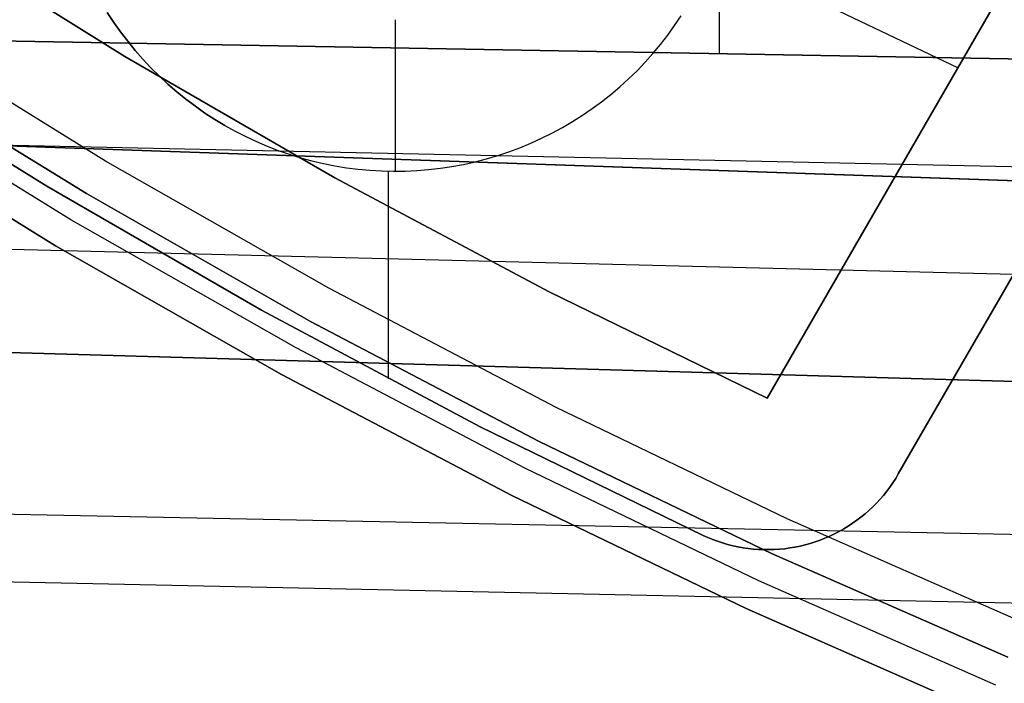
# Model space of a CAD drawing. Header units: millimetres. Extents: x -267 to 897, y -4167 to -3150.
# Tile 8 of 177: x 262.45 to 275.46, y -3608.27 to -3599.51. Entities that reach past the tile are written whole.
import ezdxf

# ---------------------------------------------------------------- set-up
doc = ezdxf.new("R2010")
doc.units = ezdxf.units.MM
doc.layers.add('1', color=7, linetype='Continuous')
doc.layers.add('BLANCO METALICO', color=7, linetype='Continuous', true_color=0xededed)

msp = doc.modelspace()

# ---------------------------------------------------------------- linework, layer by layer
at = {"layer": '1', "color": 29, "true_color": 0x4d342b}
for p, q in [((271.695, -3599.958, 79.568), (271.695, -3593.085, 79.568)), ((288.827, -3600.26, 79.568), (254.562, -3599.656, 79.568)), ((254.562, -3599.656, 79.568), (288.827, -3600.26, 79.568)), ((254.559, -3600.907, 85.657), (371.841, -3604.969, 85.657)), ((371.841, -3604.969, 85.657), (254.559, -3600.907, 85.657)), ((254.558, -3601, 79.528), (295.522, -3601.873, 79.542)), ((254.555, -3602.342, 79.449), (371.838, -3605.275, 79.561)), ((254.551, -3603.681, 79.331), (371.821, -3607.051, 79.552)), ((371.821, -3607.051, 79.552), (254.551, -3603.681, 79.331)), ((254.544, -3605.878, 85.232), (371.81, -3608.243, 85.612)), ((254.542, -3606.767, 78.993), (371.801, -3609.219, 79.537))]:
    msp.add_line(p, q, dxfattribs=at)
at = {"layer": 'BLANCO METALICO'}
for p, q in [((277.092, -3596.247, 259.532), (272.324, -3604.505, 259.532)), ((272.324, -3604.505, 262.032), (277.092, -3596.247, 262.032)), ((277.092, -3596.247, 260.782), (272.324, -3604.505, 260.782)), ((274.056, -3605.505, 259.532), (278.824, -3597.247, 259.532)), ((278.824, -3597.247, 262.032), (274.056, -3605.505, 262.032)), ((274.056, -3605.505, 256.532), (278.824, -3597.247, 256.532)), ((274.056, -3605.505, 260.782), (278.824, -3597.247, 260.782)), ((274.056, -3605.505, 258.032), (278.824, -3597.247, 258.032)), ((261.124, -3598.297, 262.032), (263.841, -3599.994, 262.032)), ((263.841, -3599.994, 259.532), (261.124, -3598.297, 259.532)), ((261.124, -3598.297, 260.782), (263.841, -3599.994, 260.782)), ((274.842, -3600.144, 259.532), (273, -3599.27, 259.532)), ((263.61, -3599.415, 246.532), (263.696, -3599.545, 246.532)), ((263.696, -3599.545, 256.532), (263.61, -3599.415, 256.532)), ((263.61, -3599.415, 251.532), (263.696, -3599.545, 251.532)), ((271.102, -3599.587, 246.532), (271.189, -3599.459, 246.532)), ((271.102, -3599.587, 256.532), (271.189, -3599.459, 256.532)), ((271.102, -3599.587, 251.532), (271.189, -3599.459, 251.532)), ((263.588, -3601.376, 239.116), (260.703, -3599.597, 239.116)), ((263.588, -3601.376, 239.916), (260.703, -3599.597, 239.916)), ((263.696, -3599.545, 246.532), (263.785, -3599.672, 246.532)), ((263.785, -3599.672, 256.532), (263.696, -3599.545, 256.532)), ((263.696, -3599.545, 251.532), (263.785, -3599.672, 251.532)), ((267.414, -3601.51, 246.532), (267.414, -3599.51, 246.532)), ((271.011, -3599.713, 246.532), (271.102, -3599.587, 246.532)), ((271.011, -3599.713, 256.532), (271.102, -3599.587, 256.532)), ((271.011, -3599.713, 251.532), (271.102, -3599.587, 251.532)), ((263.785, -3599.672, 246.532), (263.879, -3599.795, 246.532)), ((263.879, -3599.795, 256.532), (263.785, -3599.672, 256.532)), ((263.785, -3599.672, 251.532), (263.879, -3599.795, 251.532)), ((270.916, -3599.836, 246.532), (271.011, -3599.713, 246.532)), ((270.916, -3599.836, 256.532), (271.011, -3599.713, 256.532)), ((270.916, -3599.836, 251.532), (271.011, -3599.713, 251.532)), ((263.879, -3599.795, 246.532), (263.978, -3599.916, 246.532)), ((263.978, -3599.916, 256.532), (263.879, -3599.795, 256.532)), ((263.879, -3599.795, 251.532), (263.978, -3599.916, 251.532)), ((270.816, -3599.955, 246.532), (270.916, -3599.836, 246.532)), ((270.816, -3599.955, 256.532), (270.916, -3599.836, 256.532)), ((270.816, -3599.955, 251.532), (270.916, -3599.836, 251.532)), ((262.811, -3601.709, 262.032), (260.035, -3599.974, 262.032)), ((260.035, -3599.974, 259.532), (262.811, -3601.709, 259.532)), ((260.035, -3599.974, 256.532), (262.811, -3601.709, 256.532)), ((262.811, -3601.709, 260.782), (260.035, -3599.974, 260.782)), ((260.035, -3599.974, 258.032), (262.811, -3601.709, 258.032)), ((260.433, -3600.018, 243.532), (263.333, -3601.806, 243.532)), ((263.333, -3601.806, 241.916), (260.433, -3600.018, 241.916)), ((260.433, -3600.018, 242.724), (263.333, -3601.806, 242.724)), ((263.333, -3601.806, 240.416), (260.433, -3600.018, 240.416)), ((263.841, -3599.994, 262.032), (266.616, -3601.596, 262.032)), ((266.616, -3601.596, 259.532), (263.841, -3599.994, 259.532)), ((263.841, -3599.994, 260.782), (266.616, -3601.596, 260.782)), ((263.978, -3599.916, 246.532), (264.08, -3600.032, 246.532)), ((264.08, -3600.032, 256.532), (263.978, -3599.916, 256.532)), ((263.978, -3599.916, 251.532), (264.08, -3600.032, 251.532)), ((270.713, -3600.071, 246.532), (270.816, -3599.955, 246.532)), ((270.713, -3600.071, 256.532), (270.816, -3599.955, 256.532)), ((270.713, -3600.071, 251.532), (270.816, -3599.955, 251.532)), ((264.08, -3600.032, 246.532), (264.186, -3600.146, 246.532)), ((264.186, -3600.146, 256.532), (264.08, -3600.032, 256.532)), ((264.08, -3600.032, 251.532), (264.186, -3600.146, 251.532)), ((264.186, -3600.146, 246.532), (264.297, -3600.255, 246.532)), ((264.297, -3600.255, 256.532), (264.186, -3600.146, 256.532)), ((264.186, -3600.146, 251.532), (264.297, -3600.255, 251.532)), ((270.605, -3600.183, 246.532), (270.713, -3600.071, 246.532)), ((270.605, -3600.183, 256.532), (270.713, -3600.071, 256.532)), ((270.605, -3600.183, 251.532), (270.713, -3600.071, 251.532)), ((264.297, -3600.255, 246.532), (264.41, -3600.361, 246.532)), ((264.41, -3600.361, 256.532), (264.297, -3600.255, 256.532)), ((264.297, -3600.255, 251.532), (264.41, -3600.361, 251.532)), ((270.494, -3600.291, 246.532), (270.605, -3600.183, 246.532)), ((270.494, -3600.291, 256.532), (270.605, -3600.183, 256.532)), ((270.494, -3600.291, 251.532), (270.605, -3600.183, 251.532)), ((263.129, -3602.15, 243.532), (260.217, -3600.355, 243.532)), ((264.41, -3600.361, 246.532), (264.528, -3600.463, 246.532)), ((264.528, -3600.463, 256.532), (264.41, -3600.361, 256.532)), ((264.41, -3600.361, 251.532), (264.528, -3600.463, 251.532)), ((270.26, -3600.496, 246.532), (270.378, -3600.395, 246.532)), ((270.26, -3600.496, 256.532), (270.378, -3600.395, 256.532)), ((270.26, -3600.496, 251.532), (270.378, -3600.395, 251.532)), ((270.378, -3600.395, 246.532), (270.494, -3600.291, 246.532)), ((270.378, -3600.395, 256.532), (270.494, -3600.291, 256.532)), ((270.378, -3600.395, 251.532), (270.494, -3600.291, 251.532)), ((274.708, -3600.376, 259.532), (274.708, -3600.376, 262.032)), ((264.528, -3600.463, 246.532), (264.649, -3600.56, 246.532)), ((264.649, -3600.56, 256.532), (264.528, -3600.463, 256.532)), ((264.528, -3600.463, 251.532), (264.649, -3600.56, 251.532)), ((270.138, -3600.592, 246.532), (270.26, -3600.496, 246.532)), ((270.138, -3600.592, 256.532), (270.26, -3600.496, 256.532)), ((270.138, -3600.592, 251.532), (270.26, -3600.496, 251.532)), ((264.649, -3600.56, 246.532), (264.773, -3600.653, 246.532)), ((264.773, -3600.653, 256.532), (264.649, -3600.56, 256.532)), ((264.649, -3600.56, 251.532), (264.773, -3600.653, 251.532)), ((264.773, -3600.653, 246.532), (264.9, -3600.742, 246.532)), ((264.9, -3600.742, 256.532), (264.773, -3600.653, 256.532)), ((264.773, -3600.653, 251.532), (264.9, -3600.742, 251.532)), ((270.013, -3600.684, 246.532), (270.138, -3600.592, 246.532)), ((270.013, -3600.684, 256.532), (270.138, -3600.592, 256.532)), ((270.013, -3600.684, 251.532), (270.138, -3600.592, 251.532)), ((262.926, -3602.494, 243.532), (260.001, -3600.692, 243.532)), ((260.001, -3600.692, 241.916), (262.926, -3602.494, 241.916)), ((260.001, -3600.692, 240.416), (262.926, -3602.494, 240.416)), ((262.926, -3602.494, 242.724), (260.001, -3600.692, 242.724)), ((262.926, -3602.494, 241.166), (260.001, -3600.692, 241.166)), ((264.9, -3600.742, 246.532), (265.031, -3600.827, 246.532)), ((265.031, -3600.827, 256.532), (264.9, -3600.742, 256.532)), ((264.9, -3600.742, 251.532), (265.031, -3600.827, 251.532)), ((269.753, -3600.854, 246.532), (269.884, -3600.771, 246.532)), ((269.753, -3600.854, 256.532), (269.884, -3600.771, 256.532)), ((269.753, -3600.854, 251.532), (269.884, -3600.771, 251.532)), ((269.884, -3600.771, 246.532), (270.013, -3600.684, 246.532)), ((269.884, -3600.771, 256.532), (270.013, -3600.684, 256.532)), ((269.884, -3600.771, 251.532), (270.013, -3600.684, 251.532)), ((265.031, -3600.827, 246.532), (265.164, -3600.907, 246.532)), ((265.164, -3600.907, 256.532), (265.031, -3600.827, 256.532)), ((265.031, -3600.827, 251.532), (265.164, -3600.907, 251.532)), ((265.164, -3600.907, 246.532), (265.164, -3600.907, 256.532)), ((265.164, -3600.907, 246.532), (265.3, -3600.982, 246.532)), ((265.164, -3600.907, 256.532), (265.3, -3600.982, 256.532)), ((265.164, -3600.907, 251.532), (265.3, -3600.982, 251.532)), ((265.221, -3600.807, 259.532), (265.221, -3600.807, 262.032)), ((269.482, -3601.006, 246.532), (269.619, -3600.933, 246.532)), ((269.482, -3601.006, 256.532), (269.619, -3600.933, 256.532)), ((269.482, -3601.006, 251.532), (269.619, -3600.933, 251.532)), ((269.619, -3600.933, 246.532), (269.753, -3600.854, 246.532)), ((269.619, -3600.933, 256.532), (269.753, -3600.854, 256.532)), ((269.619, -3600.933, 251.532), (269.753, -3600.854, 251.532)), ((265.3, -3600.982, 246.532), (265.438, -3601.053, 246.532)), ((265.3, -3600.982, 256.532), (265.438, -3601.053, 256.532)), ((265.3, -3600.982, 251.532), (265.438, -3601.053, 251.532)), ((265.438, -3601.053, 246.532), (265.579, -3601.119, 246.532)), ((265.438, -3601.053, 256.532), (265.579, -3601.119, 256.532)), ((265.438, -3601.053, 251.532), (265.579, -3601.119, 251.532)), ((269.343, -3601.075, 246.532), (269.482, -3601.006, 246.532)), ((269.343, -3601.075, 256.532), (269.482, -3601.006, 256.532)), ((269.343, -3601.075, 251.532), (269.482, -3601.006, 251.532)), ((265.579, -3601.119, 246.532), (265.722, -3601.18, 246.532)), ((265.579, -3601.119, 256.532), (265.722, -3601.18, 256.532)), ((265.579, -3601.119, 251.532), (265.722, -3601.18, 251.532)), ((265.722, -3601.18, 246.532), (265.867, -3601.236, 246.532)), ((265.722, -3601.18, 256.532), (265.867, -3601.236, 256.532)), ((265.722, -3601.18, 251.532), (265.867, -3601.236, 251.532)), ((269.058, -3601.199, 246.532), (269.201, -3601.14, 246.532)), ((269.058, -3601.199, 256.532), (269.201, -3601.14, 256.532)), ((269.058, -3601.199, 251.532), (269.201, -3601.14, 251.532)), ((269.201, -3601.14, 246.532), (269.343, -3601.075, 246.532)), ((269.201, -3601.14, 256.532), (269.343, -3601.075, 256.532)), ((269.201, -3601.14, 251.532), (269.343, -3601.075, 251.532)), ((265.867, -3601.236, 246.532), (266.013, -3601.286, 246.532)), ((265.867, -3601.236, 256.532), (266.013, -3601.286, 256.532)), ((265.867, -3601.236, 251.532), (266.013, -3601.286, 251.532)), ((266.013, -3601.286, 246.532), (266.162, -3601.332, 246.532)), ((266.013, -3601.286, 256.532), (266.162, -3601.332, 256.532)), ((266.013, -3601.286, 251.532), (266.162, -3601.332, 251.532)), ((268.616, -3601.346, 246.532), (268.765, -3601.302, 246.532)), ((268.616, -3601.346, 256.532), (268.765, -3601.302, 256.532)), ((268.616, -3601.346, 251.532), (268.765, -3601.302, 251.532)), ((268.765, -3601.302, 246.532), (268.912, -3601.253, 246.532)), ((268.765, -3601.302, 256.532), (268.912, -3601.253, 256.532)), ((268.765, -3601.302, 251.532), (268.912, -3601.253, 251.532)), ((268.912, -3601.253, 246.532), (269.058, -3601.199, 246.532)), ((268.912, -3601.253, 256.532), (269.058, -3601.199, 256.532)), ((268.912, -3601.253, 251.532), (269.058, -3601.199, 251.532)), ((266.534, -3603.054, 239.116), (263.588, -3601.376, 239.116)), ((266.534, -3603.054, 239.916), (263.588, -3601.376, 239.916)), ((266.162, -3601.332, 246.532), (266.312, -3601.373, 246.532)), ((266.162, -3601.332, 256.532), (266.312, -3601.373, 256.532)), ((266.162, -3601.332, 251.532), (266.312, -3601.373, 251.532)), ((266.312, -3601.373, 246.532), (266.463, -3601.408, 246.532)), ((266.312, -3601.373, 256.532), (266.463, -3601.408, 256.532)), ((266.312, -3601.373, 251.532), (266.463, -3601.408, 251.532)), ((266.463, -3601.408, 246.532), (266.615, -3601.438, 246.532)), ((266.463, -3601.408, 256.532), (266.615, -3601.438, 256.532)), ((266.463, -3601.408, 251.532), (266.615, -3601.438, 251.532)), ((266.615, -3601.438, 246.532), (266.769, -3601.463, 246.532)), ((266.615, -3601.438, 256.532), (266.769, -3601.463, 256.532)), ((266.615, -3601.438, 251.532), (266.769, -3601.463, 251.532)), ((268.008, -3601.471, 246.532), (268.161, -3601.447, 246.532)), ((268.008, -3601.471, 256.532), (268.161, -3601.447, 256.532)), ((268.008, -3601.471, 251.532), (268.161, -3601.447, 251.532)), ((268.161, -3601.447, 246.532), (268.314, -3601.419, 246.532)), ((268.161, -3601.447, 256.532), (268.314, -3601.419, 256.532)), ((268.161, -3601.447, 251.532), (268.314, -3601.419, 251.532)), ((268.314, -3601.419, 246.532), (268.466, -3601.385, 246.532)), ((268.314, -3601.419, 256.532), (268.466, -3601.385, 256.532)), ((268.314, -3601.419, 251.532), (268.466, -3601.385, 251.532)), ((268.466, -3601.385, 246.532), (268.616, -3601.346, 246.532)), ((268.466, -3601.385, 256.532), (268.616, -3601.346, 256.532)), ((268.466, -3601.385, 251.532), (268.616, -3601.346, 251.532)), ((266.769, -3601.463, 246.532), (266.923, -3601.483, 246.532)), ((266.769, -3601.463, 256.532), (266.923, -3601.483, 256.532)), ((266.769, -3601.463, 251.532), (266.923, -3601.483, 251.532)), ((266.923, -3601.483, 246.532), (267.078, -3601.497, 246.532)), ((266.923, -3601.483, 256.532), (267.078, -3601.497, 256.532)), ((266.923, -3601.483, 251.532), (267.078, -3601.497, 251.532)), ((267.078, -3601.497, 246.532), (267.233, -3601.506, 246.532)), ((267.078, -3601.497, 256.532), (267.233, -3601.506, 256.532)), ((267.078, -3601.497, 251.532), (267.233, -3601.506, 251.532)), ((267.233, -3601.506, 246.532), (267.388, -3601.51, 246.532)), ((267.233, -3601.506, 256.532), (267.388, -3601.51, 256.532)), ((267.233, -3601.506, 251.532), (267.388, -3601.51, 251.532)), ((267.322, -3604.252, 256.532), (267.322, -3601.509, 256.532)), ((267.388, -3601.51, 246.532), (267.543, -3601.508, 246.532)), ((267.388, -3601.51, 256.532), (267.543, -3601.508, 256.532)), ((267.388, -3601.51, 251.532), (267.543, -3601.508, 251.532)), ((267.543, -3601.508, 246.532), (267.698, -3601.501, 246.532)), ((267.543, -3601.508, 256.532), (267.698, -3601.501, 256.532)), ((267.543, -3601.508, 251.532), (267.698, -3601.501, 251.532)), ((267.698, -3601.501, 246.532), (267.853, -3601.488, 246.532)), ((267.698, -3601.501, 256.532), (267.853, -3601.488, 256.532)), ((267.698, -3601.501, 251.532), (267.853, -3601.488, 251.532)), ((267.853, -3601.488, 246.532), (268.008, -3601.471, 246.532)), ((267.853, -3601.488, 256.532), (268.008, -3601.471, 256.532)), ((267.853, -3601.488, 251.532), (268.008, -3601.471, 251.532)), ((265.646, -3603.345, 262.032), (262.811, -3601.709, 262.032)), ((262.811, -3601.709, 259.532), (265.646, -3603.345, 259.532)), ((262.811, -3601.709, 256.532), (265.646, -3603.345, 256.532)), ((265.646, -3603.345, 260.782), (262.811, -3601.709, 260.782)), ((262.811, -3601.709, 258.032), (265.646, -3603.345, 258.032)), ((266.616, -3601.596, 262.032), (269.445, -3603.1, 262.032)), ((269.445, -3603.1, 259.532), (266.616, -3601.596, 259.532)), ((266.616, -3601.596, 260.782), (269.445, -3603.1, 260.782)), ((263.333, -3601.806, 243.532), (266.294, -3603.492, 243.532)), ((266.294, -3603.492, 241.916), (263.333, -3601.806, 241.916)), ((263.333, -3601.806, 242.724), (266.294, -3603.492, 242.724)), ((266.294, -3603.492, 240.416), (263.333, -3601.806, 240.416)), ((267.322, -3604.252, 262.032), (267.322, -3601.983, 262.032)), ((266.102, -3603.843, 243.532), (263.129, -3602.15, 243.532)), ((265.91, -3604.194, 243.532), (262.926, -3602.494, 243.532)), ((262.926, -3602.494, 241.916), (265.91, -3604.194, 241.916)), ((262.926, -3602.494, 240.416), (265.91, -3604.194, 240.416)), ((265.91, -3604.194, 242.724), (262.926, -3602.494, 242.724)), ((265.91, -3604.194, 241.166), (262.926, -3602.494, 241.166)), ((264.221, -3602.539, 259.532), (264.221, -3602.539, 262.032)), ((264.221, -3602.539, 256.532), (264.221, -3602.539, 259.532)), ((269.536, -3604.629, 239.116), (266.534, -3603.054, 239.116)), ((269.536, -3604.629, 239.916), (266.534, -3603.054, 239.916)), ((269.445, -3603.1, 262.032), (272.324, -3604.505, 262.032)), ((272.324, -3604.505, 259.532), (269.445, -3603.1, 259.532)), ((269.445, -3603.1, 260.782), (272.324, -3604.505, 260.782)), ((268.536, -3604.882, 262.032), (265.646, -3603.345, 262.032)), ((265.646, -3603.345, 259.532), (268.536, -3604.882, 259.532)), ((265.646, -3603.345, 256.532), (268.536, -3604.882, 256.532)), ((268.536, -3604.882, 260.782), (265.646, -3603.345, 260.782)), ((265.646, -3603.345, 258.032), (268.536, -3604.882, 258.032)), ((266.294, -3603.492, 243.532), (269.311, -3605.076, 243.532)), ((269.311, -3605.076, 241.916), (266.294, -3603.492, 241.916)), ((266.294, -3603.492, 242.724), (269.311, -3605.076, 242.724)), ((269.311, -3605.076, 240.416), (266.294, -3603.492, 240.416)), ((269.131, -3605.433, 243.532), (266.102, -3603.843, 243.532)), ((268.951, -3605.79, 243.532), (265.91, -3604.194, 243.532)), ((265.91, -3604.194, 241.916), (268.951, -3605.79, 241.916)), ((265.91, -3604.194, 240.416), (268.951, -3605.79, 240.416)), ((268.951, -3605.79, 242.724), (265.91, -3604.194, 242.724)), ((268.951, -3605.79, 241.166), (265.91, -3604.194, 241.166)), ((272.324, -3604.505, 262.032), (272.324, -3604.505, 259.532)), ((272.59, -3606.1, 239.116), (269.536, -3604.629, 239.116)), ((272.59, -3606.1, 239.916), (269.536, -3604.629, 239.916)), ((271.479, -3606.318, 262.032), (268.536, -3604.882, 262.032)), ((268.536, -3604.882, 259.532), (271.479, -3606.318, 259.532)), ((268.536, -3604.882, 256.532), (271.479, -3606.318, 256.532)), ((271.479, -3606.318, 260.782), (268.536, -3604.882, 260.782)), ((268.536, -3604.882, 258.032), (271.479, -3606.318, 258.032)), ((269.311, -3605.076, 243.532), (272.381, -3606.554, 243.532)), ((272.381, -3606.554, 241.916), (269.311, -3605.076, 241.916)), ((269.311, -3605.076, 242.724), (272.381, -3606.554, 242.724)), ((272.381, -3606.554, 240.416), (269.311, -3605.076, 240.416)), ((272.213, -3606.917, 243.532), (269.131, -3605.433, 243.532)), ((274.021, -3605.564, 262.032), (273.983, -3605.622, 262.032)), ((273.983, -3605.622, 259.532), (274.021, -3605.564, 259.532)), ((273.983, -3605.622, 256.532), (274.021, -3605.564, 256.532)), ((274.021, -3605.564, 260.782), (273.983, -3605.622, 260.782)), ((273.983, -3605.622, 258.032), (274.021, -3605.564, 258.032)), ((274.056, -3605.505, 262.032), (274.021, -3605.564, 262.032)), ((274.021, -3605.564, 259.532), (274.056, -3605.505, 259.532)), ((274.021, -3605.564, 256.532), (274.056, -3605.505, 256.532)), ((274.056, -3605.505, 260.782), (274.021, -3605.564, 260.782)), ((274.021, -3605.564, 258.032), (274.056, -3605.505, 258.032)), ((274.056, -3605.505, 259.532), (274.056, -3605.505, 262.032)), ((274.056, -3605.505, 256.532), (274.056, -3605.505, 259.532)), ((273.902, -3605.734, 262.032), (273.859, -3605.788, 262.032)), ((273.859, -3605.788, 259.532), (273.902, -3605.734, 259.532)), ((273.859, -3605.788, 256.532), (273.902, -3605.734, 256.532)), ((273.902, -3605.734, 260.782), (273.859, -3605.788, 260.782)), ((273.859, -3605.788, 258.032), (273.902, -3605.734, 258.032)), ((273.943, -3605.679, 262.032), (273.902, -3605.734, 262.032)), ((273.902, -3605.734, 259.532), (273.943, -3605.679, 259.532)), ((273.902, -3605.734, 256.532), (273.943, -3605.679, 256.532)), ((273.943, -3605.679, 260.782), (273.902, -3605.734, 260.782)), ((273.902, -3605.734, 258.032), (273.943, -3605.679, 258.032)), ((273.983, -3605.622, 262.032), (273.943, -3605.679, 262.032)), ((273.943, -3605.679, 259.532), (273.983, -3605.622, 259.532)), ((273.983, -3605.622, 260.782), (273.943, -3605.679, 260.782)), ((273.943, -3605.679, 256.532), (273.983, -3605.622, 256.532)), ((273.943, -3605.679, 258.032), (273.983, -3605.622, 258.032)), ((272.046, -3607.281, 243.532), (268.951, -3605.79, 243.532)), ((268.951, -3605.79, 241.916), (272.046, -3607.281, 241.916)), ((268.951, -3605.79, 240.416), (272.046, -3607.281, 240.416)), ((272.046, -3607.281, 242.724), (268.951, -3605.79, 242.724)), ((272.046, -3607.281, 241.166), (268.951, -3605.79, 241.166)), ((273.814, -3605.84, 262.032), (273.767, -3605.89, 262.032)), ((273.767, -3605.89, 259.532), (273.814, -3605.84, 259.532)), ((273.767, -3605.89, 256.532), (273.814, -3605.84, 256.532)), ((273.814, -3605.84, 260.782), (273.767, -3605.89, 260.782)), ((273.767, -3605.89, 258.032), (273.814, -3605.84, 258.032)), ((273.859, -3605.788, 262.032), (273.814, -3605.84, 262.032)), ((273.814, -3605.84, 259.532), (273.859, -3605.788, 259.532)), ((273.814, -3605.84, 256.532), (273.859, -3605.788, 256.532)), ((273.859, -3605.788, 260.782), (273.814, -3605.84, 260.782)), ((273.814, -3605.84, 258.032), (273.859, -3605.788, 258.032)), ((273.668, -3605.987, 262.032), (273.616, -3606.032, 262.032)), ((273.616, -3606.032, 259.532), (273.668, -3605.987, 259.532)), ((273.616, -3606.032, 256.532), (273.668, -3605.987, 256.532)), ((273.668, -3605.987, 260.782), (273.616, -3606.032, 260.782)), ((273.616, -3606.032, 258.032), (273.668, -3605.987, 258.032)), ((273.718, -3605.939, 262.032), (273.668, -3605.987, 262.032)), ((273.668, -3605.987, 259.532), (273.718, -3605.939, 259.532)), ((273.668, -3605.987, 256.532), (273.718, -3605.939, 256.532)), ((273.718, -3605.939, 260.782), (273.668, -3605.987, 260.782)), ((273.668, -3605.987, 258.032), (273.718, -3605.939, 258.032)), ((273.767, -3605.89, 262.032), (273.718, -3605.939, 262.032)), ((273.718, -3605.939, 259.532), (273.767, -3605.89, 259.532)), ((273.718, -3605.939, 256.532), (273.767, -3605.89, 256.532)), ((273.767, -3605.89, 260.782), (273.718, -3605.939, 260.782)), ((273.718, -3605.939, 258.032), (273.767, -3605.89, 258.032)), ((275.693, -3607.464, 239.116), (272.59, -3606.1, 239.116)), ((275.693, -3607.464, 239.916), (272.59, -3606.1, 239.916)), ((273.507, -3606.117, 262.032), (273.451, -3606.157, 262.032)), ((273.451, -3606.157, 259.532), (273.507, -3606.117, 259.532)), ((273.451, -3606.157, 256.532), (273.507, -3606.117, 256.532)), ((273.507, -3606.117, 260.782), (273.451, -3606.157, 260.782)), ((273.451, -3606.157, 258.032), (273.507, -3606.117, 258.032)), ((273.562, -3606.076, 262.032), (273.507, -3606.117, 262.032)), ((273.507, -3606.117, 259.532), (273.562, -3606.076, 259.532)), ((273.507, -3606.117, 256.532), (273.562, -3606.076, 256.532)), ((273.562, -3606.076, 260.782), (273.507, -3606.117, 260.782)), ((273.507, -3606.117, 258.032), (273.562, -3606.076, 258.032)), ((273.616, -3606.032, 262.032), (273.562, -3606.076, 262.032)), ((273.562, -3606.076, 259.532), (273.616, -3606.032, 259.532)), ((273.562, -3606.076, 256.532), (273.616, -3606.032, 256.532)), ((273.616, -3606.032, 260.782), (273.562, -3606.076, 260.782)), ((273.562, -3606.076, 258.032), (273.616, -3606.032, 258.032)), ((273.335, -3606.231, 262.032), (273.274, -3606.265, 262.032)), ((273.274, -3606.265, 259.532), (273.335, -3606.231, 259.532)), ((273.274, -3606.265, 256.532), (273.335, -3606.231, 256.532)), ((273.335, -3606.231, 260.782), (273.274, -3606.265, 260.782)), ((273.274, -3606.265, 258.032), (273.335, -3606.231, 258.032)), ((273.393, -3606.195, 262.032), (273.335, -3606.231, 262.032)), ((273.335, -3606.231, 259.532), (273.393, -3606.195, 259.532)), ((273.335, -3606.231, 256.532), (273.393, -3606.195, 256.532)), ((273.393, -3606.195, 260.782), (273.335, -3606.231, 260.782)), ((273.335, -3606.231, 258.032), (273.393, -3606.195, 258.032)), ((273.451, -3606.157, 262.032), (273.393, -3606.195, 262.032)), ((273.393, -3606.195, 259.532), (273.451, -3606.157, 259.532)), ((273.393, -3606.195, 256.532), (273.451, -3606.157, 256.532)), ((273.451, -3606.157, 260.782), (273.393, -3606.195, 260.782)), ((273.393, -3606.195, 258.032), (273.451, -3606.157, 258.032)), ((271.542, -3606.346, 262.032), (271.479, -3606.318, 262.032)), ((271.479, -3606.318, 262.032), (271.479, -3606.318, 259.532)), ((271.479, -3606.318, 259.532), (271.542, -3606.346, 259.532)), ((271.479, -3606.318, 256.532), (271.479, -3606.318, 259.532)), ((271.479, -3606.318, 256.532), (271.542, -3606.346, 256.532)), ((271.542, -3606.346, 260.782), (271.479, -3606.318, 260.782)), ((271.479, -3606.318, 258.032), (271.542, -3606.346, 258.032)), ((271.606, -3606.372, 262.032), (271.542, -3606.346, 262.032)), ((271.542, -3606.346, 259.532), (271.606, -3606.372, 259.532)), ((271.542, -3606.346, 256.532), (271.606, -3606.372, 256.532)), ((271.606, -3606.372, 260.782), (271.542, -3606.346, 260.782)), ((271.542, -3606.346, 258.032), (271.606, -3606.372, 258.032)), ((271.67, -3606.395, 262.032), (271.606, -3606.372, 262.032)), ((271.606, -3606.372, 259.532), (271.67, -3606.395, 259.532)), ((271.606, -3606.372, 256.532), (271.67, -3606.395, 256.532)), ((271.67, -3606.395, 260.782), (271.606, -3606.372, 260.782)), ((271.606, -3606.372, 258.032), (271.67, -3606.395, 258.032)), ((273.023, -3606.379, 262.032), (272.958, -3606.402, 262.032)), ((272.958, -3606.402, 259.532), (273.023, -3606.379, 259.532)), ((272.958, -3606.402, 256.532), (273.023, -3606.379, 256.532)), ((273.023, -3606.379, 260.782), (272.958, -3606.402, 260.782)), ((272.958, -3606.402, 258.032), (273.023, -3606.379, 258.032)), ((273.087, -3606.354, 262.032), (273.023, -3606.379, 262.032)), ((273.023, -3606.379, 259.532), (273.087, -3606.354, 259.532)), ((273.023, -3606.379, 256.532), (273.087, -3606.354, 256.532)), ((273.087, -3606.354, 260.782), (273.023, -3606.379, 260.782)), ((273.023, -3606.379, 258.032), (273.087, -3606.354, 258.032)), ((273.151, -3606.326, 262.032), (273.087, -3606.354, 262.032)), ((273.087, -3606.354, 259.532), (273.151, -3606.326, 259.532)), ((273.087, -3606.354, 256.532), (273.151, -3606.326, 256.532)), ((273.151, -3606.326, 260.782), (273.087, -3606.354, 260.782)), ((273.087, -3606.354, 258.032), (273.151, -3606.326, 258.032)), ((273.213, -3606.297, 262.032), (273.151, -3606.326, 262.032)), ((273.151, -3606.326, 259.532), (273.213, -3606.297, 259.532)), ((273.151, -3606.326, 256.532), (273.213, -3606.297, 256.532)), ((273.213, -3606.297, 260.782), (273.151, -3606.326, 260.782)), ((273.151, -3606.326, 258.032), (273.213, -3606.297, 258.032)), ((273.274, -3606.265, 262.032), (273.213, -3606.297, 262.032)), ((273.213, -3606.297, 259.532), (273.274, -3606.265, 259.532)), ((273.213, -3606.297, 256.532), (273.274, -3606.265, 256.532)), ((273.274, -3606.265, 260.782), (273.213, -3606.297, 260.782)), ((273.213, -3606.297, 258.032), (273.274, -3606.265, 258.032)), ((271.736, -3606.417, 262.032), (271.67, -3606.395, 262.032)), ((271.67, -3606.395, 259.532), (271.736, -3606.417, 259.532)), ((271.67, -3606.395, 256.532), (271.736, -3606.417, 256.532)), ((271.736, -3606.417, 260.782), (271.67, -3606.395, 260.782)), ((271.67, -3606.395, 258.032), (271.736, -3606.417, 258.032)), ((271.802, -3606.436, 262.032), (271.736, -3606.417, 262.032)), ((271.736, -3606.417, 259.532), (271.802, -3606.436, 259.532)), ((271.736, -3606.417, 256.532), (271.802, -3606.436, 256.532)), ((271.802, -3606.436, 260.782), (271.736, -3606.417, 260.782)), ((271.736, -3606.417, 258.032), (271.802, -3606.436, 258.032)), ((271.869, -3606.453, 262.032), (271.802, -3606.436, 262.032)), ((271.802, -3606.436, 259.532), (271.869, -3606.453, 259.532)), ((271.802, -3606.436, 256.532), (271.869, -3606.453, 256.532)), ((271.869, -3606.453, 260.782), (271.802, -3606.436, 260.782)), ((271.802, -3606.436, 258.032), (271.869, -3606.453, 258.032)), ((271.937, -3606.467, 262.032), (271.869, -3606.453, 262.032)), ((271.869, -3606.453, 259.532), (271.937, -3606.467, 259.532)), ((271.869, -3606.453, 256.532), (271.937, -3606.467, 256.532)), ((271.937, -3606.467, 260.782), (271.869, -3606.453, 260.782)), ((271.869, -3606.453, 258.032), (271.937, -3606.467, 258.032)), ((272.005, -3606.479, 262.032), (271.937, -3606.467, 262.032)), ((271.937, -3606.467, 259.532), (272.005, -3606.479, 259.532)), ((271.937, -3606.467, 256.532), (272.005, -3606.479, 256.532)), ((272.005, -3606.479, 260.782), (271.937, -3606.467, 260.782)), ((271.937, -3606.467, 258.032), (272.005, -3606.479, 258.032)), ((272.073, -3606.489, 262.032), (272.005, -3606.479, 262.032)), ((272.005, -3606.479, 259.532), (272.073, -3606.489, 259.532)), ((272.005, -3606.479, 256.532), (272.073, -3606.489, 256.532)), ((272.073, -3606.489, 260.782), (272.005, -3606.479, 260.782)), ((272.005, -3606.479, 258.032), (272.073, -3606.489, 258.032)), ((272.142, -3606.497, 262.032), (272.073, -3606.489, 262.032)), ((272.073, -3606.489, 259.532), (272.142, -3606.497, 259.532)), ((272.073, -3606.489, 256.532), (272.142, -3606.497, 256.532)), ((272.142, -3606.497, 260.782), (272.073, -3606.489, 260.782)), ((272.073, -3606.489, 258.032), (272.142, -3606.497, 258.032)), ((272.21, -3606.502, 262.032), (272.142, -3606.497, 262.032)), ((272.142, -3606.497, 259.532), (272.21, -3606.502, 259.532)), ((272.142, -3606.497, 256.532), (272.21, -3606.502, 256.532)), ((272.21, -3606.502, 260.782), (272.142, -3606.497, 260.782)), ((272.142, -3606.497, 258.032), (272.21, -3606.502, 258.032)), ((272.279, -3606.505, 262.032), (272.21, -3606.502, 262.032)), ((272.21, -3606.502, 259.532), (272.279, -3606.505, 259.532)), ((272.21, -3606.502, 256.532), (272.279, -3606.505, 256.532)), ((272.279, -3606.505, 260.782), (272.21, -3606.502, 260.782)), ((272.21, -3606.502, 258.032), (272.279, -3606.505, 258.032)), ((272.348, -3606.505, 262.032), (272.279, -3606.505, 262.032)), ((272.279, -3606.505, 259.532), (272.348, -3606.505, 259.532)), ((272.279, -3606.505, 256.532), (272.348, -3606.505, 256.532)), ((272.348, -3606.505, 260.782), (272.279, -3606.505, 260.782)), ((272.279, -3606.505, 258.032), (272.348, -3606.505, 258.032)), ((272.417, -3606.503, 262.032), (272.348, -3606.505, 262.032)), ((272.348, -3606.505, 259.532), (272.417, -3606.503, 259.532)), ((272.348, -3606.505, 256.532), (272.417, -3606.503, 256.532)), ((272.417, -3606.503, 260.782), (272.348, -3606.505, 260.782)), ((272.348, -3606.505, 258.032), (272.417, -3606.503, 258.032)), ((272.486, -3606.499, 262.032), (272.417, -3606.503, 262.032)), ((272.417, -3606.503, 259.532), (272.486, -3606.499, 259.532)), ((272.417, -3606.503, 256.532), (272.486, -3606.499, 256.532)), ((272.486, -3606.499, 260.782), (272.417, -3606.503, 260.782)), ((272.417, -3606.503, 258.032), (272.486, -3606.499, 258.032)), ((272.555, -3606.492, 262.032), (272.486, -3606.499, 262.032)), ((272.486, -3606.499, 259.532), (272.555, -3606.492, 259.532)), ((272.486, -3606.499, 256.532), (272.555, -3606.492, 256.532)), ((272.555, -3606.492, 260.782), (272.486, -3606.499, 260.782)), ((272.486, -3606.499, 258.032), (272.555, -3606.492, 258.032)), ((272.623, -3606.483, 262.032), (272.555, -3606.492, 262.032)), ((272.555, -3606.492, 259.532), (272.623, -3606.483, 259.532)), ((272.555, -3606.492, 256.532), (272.623, -3606.483, 256.532)), ((272.623, -3606.483, 260.782), (272.555, -3606.492, 260.782)), ((272.555, -3606.492, 258.032), (272.623, -3606.483, 258.032)), ((272.691, -3606.471, 262.032), (272.623, -3606.483, 262.032)), ((272.623, -3606.483, 259.532), (272.691, -3606.471, 259.532)), ((272.623, -3606.483, 256.532), (272.691, -3606.471, 256.532)), ((272.691, -3606.471, 260.782), (272.623, -3606.483, 260.782)), ((272.623, -3606.483, 258.032), (272.691, -3606.471, 258.032)), ((272.759, -3606.457, 262.032), (272.691, -3606.471, 262.032)), ((272.691, -3606.471, 259.532), (272.759, -3606.457, 259.532)), ((272.691, -3606.471, 256.532), (272.759, -3606.457, 256.532)), ((272.759, -3606.457, 260.782), (272.691, -3606.471, 260.782)), ((272.691, -3606.471, 258.032), (272.759, -3606.457, 258.032)), ((272.826, -3606.441, 262.032), (272.759, -3606.457, 262.032)), ((272.759, -3606.457, 259.532), (272.826, -3606.441, 259.532)), ((272.759, -3606.457, 256.532), (272.826, -3606.441, 256.532)), ((272.826, -3606.441, 260.782), (272.759, -3606.457, 260.782)), ((272.759, -3606.457, 258.032), (272.826, -3606.441, 258.032)), ((272.892, -3606.423, 262.032), (272.826, -3606.441, 262.032)), ((272.826, -3606.441, 259.532), (272.892, -3606.423, 259.532)), ((272.826, -3606.441, 256.532), (272.892, -3606.423, 256.532)), ((272.892, -3606.423, 260.782), (272.826, -3606.441, 260.782)), ((272.826, -3606.441, 258.032), (272.892, -3606.423, 258.032)), ((272.958, -3606.402, 262.032), (272.892, -3606.423, 262.032)), ((272.892, -3606.423, 259.532), (272.958, -3606.402, 259.532)), ((272.892, -3606.423, 256.532), (272.958, -3606.402, 256.532)), ((272.958, -3606.402, 260.782), (272.892, -3606.423, 260.782)), ((272.892, -3606.423, 258.032), (272.958, -3606.402, 258.032)), ((272.925, -3606.413, 259.532), (272.925, -3606.413, 262.032)), ((272.925, -3606.413, 256.532), (272.925, -3606.413, 259.532)), ((272.381, -3606.554, 243.532), (275.5, -3607.926, 243.532)), ((275.5, -3607.926, 241.916), (272.381, -3606.554, 241.916)), ((272.381, -3606.554, 242.724), (275.5, -3607.926, 242.724)), ((275.5, -3607.926, 240.416), (272.381, -3606.554, 240.416)), ((275.345, -3608.294, 243.532), (272.213, -3606.917, 243.532)), ((275.19, -3608.663, 243.532), (272.046, -3607.281, 243.532)), ((272.046, -3607.281, 241.916), (275.19, -3608.663, 241.916)), ((272.046, -3607.281, 240.416), (275.19, -3608.663, 240.416)), ((275.19, -3608.663, 242.724), (272.046, -3607.281, 242.724)), ((275.19, -3608.663, 241.166), (272.046, -3607.281, 241.166))]:
    msp.add_line(p, q, dxfattribs=at)

doc.saveas('drawing.dxf')
